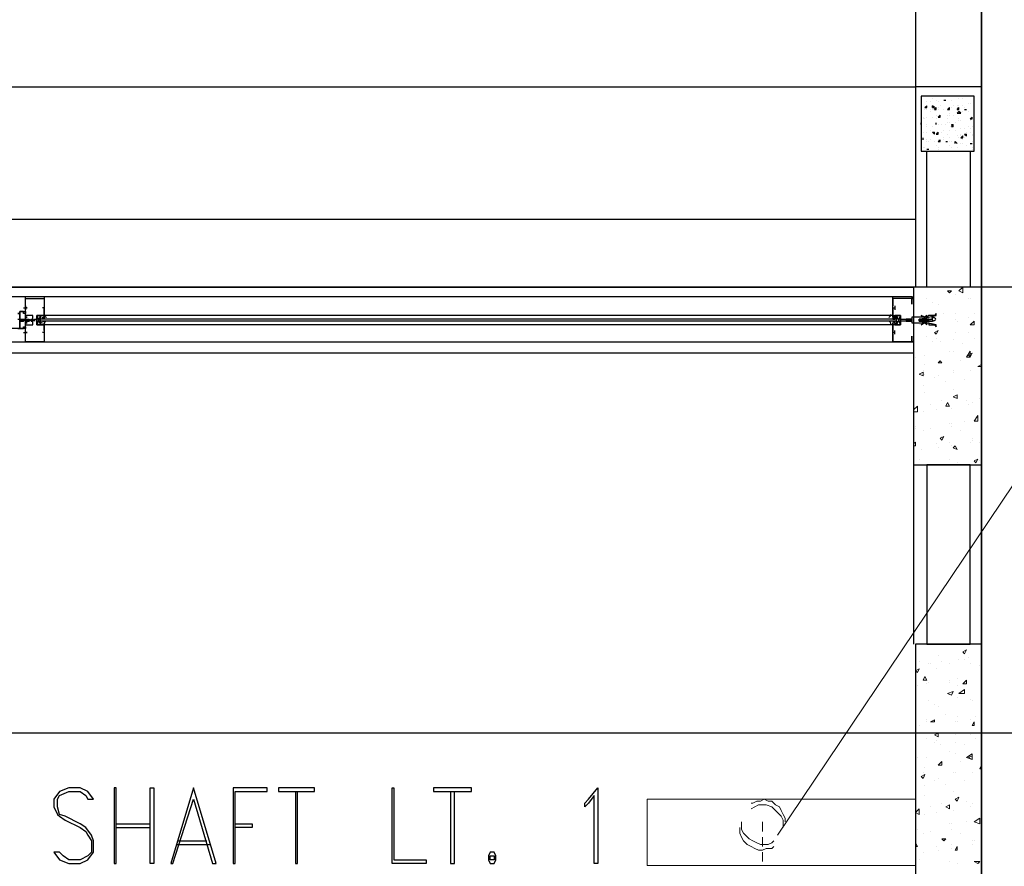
# Model space of a CAD drawing. Header units: millimetres. Extents: x 0 to 420, y 0 to 297.
# Tile 69 of 73: x 284 to 306, y 201 to 220. Entities that reach past the tile are written whole.
import ezdxf

# ---------------------------------------------------------------- set-up
doc = ezdxf.new("R2010")
doc.units = ezdxf.units.MM
doc.layers.add('LINE_000000', color=7, linetype='Continuous')

msp = doc.modelspace()

# ---------------------------------------------------------------- linework, layer by layer
at = {"layer": 'LINE_000000', "lineweight": 25}
for p, q in [((305.689, 255.651), (305.689, 64.304)), ((237.194, 218.355), (304.207, 218.355)), ((304.419, 217.89), (304.461, 217.932)), ((304.461, 218.017), (304.461, 218.017)), ((304.461, 217.89), (304.461, 217.932)), ((304.461, 217.932), (304.461, 217.932)), ((304.546, 218.017), (304.546, 218.017)), ((304.588, 218.101), (304.588, 218.101)), ((304.588, 217.89), (304.588, 217.932)), ((304.631, 217.89), (304.588, 217.932)), ((304.673, 218.059), (304.673, 218.059)), ((304.715, 218.017), (304.715, 218.017)), ((304.758, 217.932), (304.758, 217.932)), ((304.842, 218.059), (304.885, 218.059)), ((304.842, 218.059), (304.885, 218.059)), ((304.885, 218.059), (304.885, 218.059)), ((304.885, 218.059), (304.885, 218.059)), ((305.012, 218.059), (305.012, 218.059)), ((305.054, 217.932), (305.054, 217.932)), ((305.139, 217.932), (305.139, 217.932)), ((305.181, 218.101), (305.181, 218.101)), ((305.181, 217.932), (305.181, 217.932)), ((305.266, 218.101), (305.266, 218.101)), ((305.266, 217.932), (305.266, 217.932)), ((305.393, 217.974), (305.393, 217.974)), ((305.435, 217.974), (305.435, 217.974)), ((305.52, 217.974), (305.52, 217.974)), ((304.419, 217.89), (304.461, 217.89)), ((304.419, 217.847), (304.419, 217.847)), ((304.461, 217.847), (304.461, 217.847)), ((304.546, 217.847), (304.546, 217.847)), ((304.546, 217.805), (304.546, 217.805)), ((304.588, 217.89), (304.631, 217.89)), ((304.588, 217.847), (304.588, 217.847)), ((304.631, 217.847), (304.673, 217.89)), ((304.631, 217.847), (304.673, 217.847)), ((304.673, 217.847), (304.673, 217.89)), ((304.673, 217.72), (304.673, 217.72)), ((304.715, 217.89), (304.715, 217.89)), ((304.715, 217.847), (304.715, 217.847)), ((304.715, 217.678), (304.758, 217.72)), ((304.758, 217.678), (304.758, 217.72)), ((304.842, 217.847), (304.842, 217.847)), ((304.842, 217.847), (304.842, 217.847)), ((304.927, 217.847), (304.969, 217.89)), ((304.927, 217.847), (304.969, 217.847)), ((304.927, 217.72), (304.927, 217.72)), ((304.969, 217.847), (304.969, 217.89)), ((304.969, 217.89), (304.969, 217.89)), ((304.969, 217.763), (304.969, 217.763)), ((304.969, 217.72), (304.969, 217.72)), ((305.012, 217.89), (305.012, 217.89)), ((305.054, 217.72), (305.054, 217.72)), ((305.139, 217.847), (305.181, 217.89)), ((305.139, 217.847), (305.181, 217.847)), ((305.139, 217.847), (305.139, 217.847)), ((305.139, 217.763), (305.181, 217.805)), ((305.139, 217.763), (305.223, 217.763)), ((305.181, 217.847), (305.181, 217.89)), ((305.223, 217.763), (305.181, 217.805)), ((305.223, 217.763), (305.223, 217.763)), ((305.223, 217.763), (305.223, 217.763)), ((305.266, 217.805), (305.266, 217.805)), ((305.308, 217.89), (305.308, 217.89)), ((305.308, 217.847), (305.35, 217.847)), ((305.308, 217.847), (305.35, 217.847)), ((305.35, 217.847), (305.35, 217.847)), ((305.393, 217.805), (305.393, 217.805)), ((305.52, 217.805), (305.52, 217.805)), ((304.334, 217.551), (304.334, 217.551)), ((304.334, 217.509), (304.334, 217.551)), ((304.377, 217.678), (304.377, 217.678)), ((304.377, 217.636), (304.377, 217.636)), ((304.419, 217.636), (304.419, 217.636)), ((304.461, 217.678), (304.461, 217.678)), ((304.461, 217.509), (304.461, 217.509)), ((304.588, 217.678), (304.588, 217.678)), ((304.673, 217.636), (304.673, 217.636)), ((304.673, 217.509), (304.673, 217.551)), ((304.673, 217.509), (304.673, 217.551)), ((304.673, 217.509), (304.673, 217.509)), ((304.715, 217.678), (304.758, 217.678)), ((304.715, 217.678), (304.715, 217.678)), ((304.715, 217.509), (304.715, 217.509)), ((304.8, 217.509), (304.8, 217.509)), ((304.885, 217.509), (304.885, 217.509)), ((304.927, 217.636), (304.927, 217.636)), ((304.927, 217.551), (304.927, 217.551)), ((304.969, 217.551), (304.969, 217.551)), ((305.012, 217.466), (305.054, 217.509)), ((305.012, 217.509), (305.054, 217.509)), ((305.012, 217.509), (305.054, 217.466)), ((305.054, 217.466), (305.054, 217.509)), ((305.054, 217.466), (305.054, 217.509)), ((305.096, 217.551), (305.096, 217.551)), ((305.181, 217.636), (305.181, 217.636)), ((305.181, 217.593), (305.181, 217.593)), ((305.223, 217.593), (305.223, 217.593)), ((305.435, 217.636), (305.477, 217.678)), ((305.435, 217.636), (305.477, 217.636)), ((305.435, 217.593), (305.435, 217.593)), ((305.477, 217.636), (305.477, 217.678)), ((305.477, 217.636), (305.477, 217.636)), ((305.477, 217.636), (305.477, 217.636)), ((305.477, 217.636), (305.477, 217.636)), ((304.334, 217.297), (304.334, 217.297)), ((304.377, 217.339), (304.377, 217.339)), ((304.461, 217.466), (304.461, 217.466)), ((304.461, 217.339), (304.461, 217.339)), ((304.546, 217.382), (304.546, 217.382)), ((304.588, 217.466), (304.588, 217.466)), ((304.588, 217.339), (304.631, 217.339)), ((304.588, 217.339), (304.631, 217.297)), ((304.631, 217.297), (304.631, 217.339)), ((304.673, 217.297), (304.715, 217.339)), ((304.673, 217.339), (304.673, 217.339)), ((304.673, 217.339), (304.673, 217.339)), ((304.673, 217.297), (304.715, 217.297)), ((304.715, 217.297), (304.715, 217.339)), ((304.715, 217.339), (304.715, 217.339)), ((304.8, 217.339), (304.8, 217.339)), ((304.842, 217.382), (304.842, 217.382)), ((304.927, 217.297), (304.927, 217.297)), ((304.969, 217.382), (304.969, 217.382)), ((304.969, 217.382), (304.969, 217.382)), ((305.012, 217.466), (305.054, 217.466)), ((305.096, 217.382), (305.096, 217.382)), ((305.139, 217.255), (305.139, 217.255)), ((305.223, 217.424), (305.223, 217.424)), ((305.223, 217.297), (305.223, 217.297)), ((305.223, 217.212), (305.266, 217.255)), ((305.223, 217.255), (305.223, 217.255)), ((305.266, 217.212), (305.266, 217.255)), ((305.308, 217.424), (305.308, 217.424)), ((305.308, 217.297), (305.35, 217.297)), ((305.308, 217.297), (305.35, 217.255)), ((305.35, 217.339), (305.35, 217.339)), ((305.35, 217.255), (305.35, 217.297)), ((305.393, 217.466), (305.393, 217.466)), ((305.393, 217.466), (305.393, 217.466)), ((305.393, 217.466), (305.393, 217.466)), ((305.435, 217.424), (305.435, 217.424)), ((305.435, 217.339), (305.435, 217.339)), ((305.477, 217.466), (305.477, 217.466)), ((305.477, 217.297), (305.477, 217.297)), ((305.477, 217.297), (305.477, 217.297)), ((305.477, 217.255), (305.477, 217.255)), ((304.377, 217.17), (304.377, 217.212)), ((304.377, 217.17), (304.377, 217.212)), ((304.377, 217.17), (304.377, 217.17)), ((304.461, 217.17), (304.461, 217.17)), ((304.461, 217.128), (304.461, 217.128)), ((304.504, 217.128), (304.504, 217.128)), ((304.546, 217.17), (304.546, 217.17)), ((304.631, 217.128), (304.631, 217.128)), ((304.673, 217.043), (304.673, 217.043)), ((304.715, 217.128), (304.758, 217.17)), ((304.715, 217.17), (304.715, 217.17)), ((304.715, 217.128), (304.758, 217.128)), ((304.715, 217.128), (304.715, 217.128)), ((304.758, 217.128), (304.758, 217.17)), ((304.842, 217.212), (304.842, 217.212)), ((304.842, 217.17), (304.842, 217.17)), ((304.885, 217.128), (304.927, 217.128)), ((304.885, 217.128), (304.927, 217.128)), ((304.927, 217.128), (304.927, 217.128)), ((304.969, 217.212), (304.969, 217.212)), ((304.969, 217.128), (304.969, 217.128)), ((304.969, 217.043), (304.969, 217.043)), ((305.012, 217.128), (305.012, 217.128)), ((305.096, 217.085), (305.096, 217.128)), ((305.139, 217.085), (305.096, 217.128)), ((305.096, 217.085), (305.096, 217.085)), ((305.181, 217.212), (305.181, 217.212)), ((305.223, 217.212), (305.266, 217.212)), ((305.223, 217.085), (305.223, 217.085)), ((305.266, 217.17), (305.266, 217.17)), ((305.266, 217.085), (305.266, 217.085)), ((305.308, 217.212), (305.308, 217.212)), ((305.35, 217.043), (305.35, 217.043)), ((305.435, 217.085), (305.477, 217.085)), ((305.435, 217.085), (305.477, 217.085)), ((305.477, 217.128), (305.477, 217.128)), ((305.477, 217.085), (305.477, 217.085)), ((304.377, 217.001), (304.377, 217.001)), ((304.419, 217.001), (304.419, 217.001)), ((304.461, 216.958), (304.504, 216.958)), ((304.461, 216.958), (304.504, 216.958)), ((304.504, 216.958), (304.504, 216.958)), ((304.504, 216.916), (304.504, 216.916)), ((304.715, 217.001), (304.715, 217.001)), ((304.715, 216.958), (304.715, 216.958)), ((305.012, 217.001), (305.012, 217.001)), ((305.139, 217.001), (305.139, 217.001)), ((305.181, 216.916), (305.181, 216.916)), ((305.223, 216.916), (305.223, 216.916)), ((305.223, 216.916), (305.223, 216.916)), ((305.477, 217.001), (305.477, 217.001)), ((305.477, 216.958), (305.477, 216.958)), ((237.194, 215.392), (304.207, 215.392)), ((328.126, 213.868), (209.211, 213.868)), ((275.675, 213.656), (303.699, 213.656)), ((304.165, 213.614), (304.165, 213.614)), ((304.165, 213.614), (304.165, 213.614)), ((284.141, 213.318), (284.141, 213.318)), ((284.226, 213.402), (284.311, 213.402)), ((284.268, 213.445), (284.268, 213.36)), ((284.268, 213.402), (284.268, 213.402)), ((284.649, 213.402), (284.649, 213.402)), ((284.649, 213.402), (284.649, 213.402)), ((284.692, 213.402), (284.649, 213.402)), ((284.692, 213.445), (284.692, 213.36)), ((284.692, 213.402), (284.692, 213.402)), ((284.692, 213.402), (284.692, 213.402)), ((303.699, 213.402), (303.742, 213.402)), ((303.742, 213.445), (303.742, 213.36)), ((303.742, 213.402), (303.742, 213.402)), ((303.742, 213.402), (303.742, 213.402)), ((303.742, 213.402), (303.742, 213.402)), ((284.099, 213.148), (284.311, 213.148)), ((284.141, 213.148), (284.141, 213.148)), ((284.141, 213.148), (284.141, 213.106)), ((284.141, 213.148), (284.141, 213.148)), ((284.141, 213.148), (284.141, 213.148)), ((284.141, 213.106), (284.141, 213.106)), ((284.141, 213.106), (284.141, 213.106)), ((284.141, 213.106), (284.184, 213.106)), ((284.141, 213.106), (284.141, 213.106)), ((284.141, 213.106), (284.141, 213.106)), ((284.184, 213.148), (284.226, 213.148)), ((284.184, 213.148), (284.184, 213.148)), ((284.184, 213.148), (284.184, 213.148)), ((284.184, 213.148), (284.184, 213.148)), ((284.184, 213.148), (284.184, 213.148)), ((284.184, 213.106), (284.184, 213.106)), ((284.184, 213.106), (284.226, 213.106)), ((284.184, 213.106), (284.184, 213.106)), ((284.184, 213.106), (284.184, 213.106)), ((284.184, 213.106), (284.184, 213.106)), ((284.226, 213.148), (284.226, 213.148)), ((284.226, 213.148), (284.226, 213.148)), ((284.226, 213.148), (284.226, 213.148)), ((284.226, 213.148), (284.226, 213.148)), ((284.226, 213.106), (284.226, 213.106)), ((284.226, 213.106), (284.226, 213.106)), ((284.226, 213.106), (284.226, 213.106)), ((284.226, 213.106), (284.226, 213.106)), ((284.226, 213.106), (284.226, 213.106)), ((284.268, 213.148), (284.268, 213.148)), ((284.268, 213.148), (284.268, 213.148)), ((284.268, 213.148), (284.268, 213.148)), ((284.268, 213.148), (284.268, 213.148)), ((284.268, 213.106), (284.268, 213.106)), ((284.268, 213.106), (284.311, 213.106)), ((284.268, 213.106), (284.268, 213.106)), ((284.268, 213.106), (284.268, 213.106)), ((284.268, 213.106), (284.268, 213.106)), ((284.268, 213.106), (284.268, 213.106)), ((284.311, 213.148), (284.353, 213.148)), ((284.311, 213.148), (284.311, 213.148)), ((284.311, 213.148), (284.311, 213.148)), ((284.311, 213.148), (284.311, 213.148)), ((284.311, 213.106), (284.311, 213.106)), ((284.311, 213.106), (284.353, 213.106)), ((284.311, 213.106), (284.311, 213.106)), ((284.311, 213.106), (284.311, 213.106)), ((284.311, 213.106), (284.311, 213.106)), ((284.353, 213.148), (284.353, 213.148)), ((284.353, 213.148), (284.353, 213.148)), ((284.353, 213.148), (284.353, 213.148)), ((284.353, 213.148), (284.353, 213.148)), ((284.353, 213.148), (284.353, 213.148)), ((284.353, 213.106), (284.353, 213.106)), ((284.353, 213.106), (284.353, 213.106)), ((284.353, 213.106), (284.353, 213.106)), ((284.353, 213.106), (284.353, 213.106)), ((284.353, 213.106), (284.353, 213.106)), ((284.395, 213.148), (284.395, 213.148)), ((284.395, 213.148), (284.438, 213.148)), ((284.395, 213.148), (284.395, 213.148)), ((284.395, 213.148), (284.395, 213.148)), ((284.395, 213.148), (284.395, 213.148)), ((284.395, 213.148), (284.395, 213.148)), ((284.395, 213.106), (284.395, 213.106)), ((284.395, 213.106), (284.395, 213.106)), ((284.395, 213.106), (284.438, 213.106)), ((284.395, 213.106), (284.395, 213.106)), ((284.395, 213.106), (284.395, 213.106)), ((284.395, 213.106), (284.395, 213.106)), ((284.395, 213.106), (284.395, 213.106)), ((284.438, 213.148), (284.438, 213.148)), ((284.438, 213.148), (284.438, 213.148)), ((284.438, 213.106), (284.438, 213.106)), ((284.438, 213.106), (284.438, 213.106)), ((284.48, 213.148), (284.48, 213.148)), ((284.48, 213.148), (284.48, 213.148)), ((284.48, 213.148), (284.522, 213.148)), ((284.48, 213.148), (284.48, 213.148)), ((284.48, 213.148), (284.48, 213.148)), ((284.48, 213.106), (284.48, 213.106)), ((284.48, 213.106), (284.48, 213.106)), ((284.48, 213.106), (284.48, 213.106)), ((284.48, 213.106), (284.48, 213.106)), ((284.48, 213.106), (284.48, 213.106)), ((284.607, 213.233), (284.522, 213.021)), ((284.522, 213.148), (284.522, 213.148)), ((284.522, 213.148), (284.522, 213.148)), ((284.522, 213.148), (284.522, 213.148)), ((284.522, 213.148), (284.522, 213.148)), ((284.522, 213.106), (284.522, 213.106)), ((284.607, 213.191), (284.607, 213.148)), ((303.784, 213.148), (284.607, 213.148)), ((303.784, 213.148), (284.607, 213.148)), ((303.784, 213.148), (284.607, 213.148)), ((303.784, 213.106), (284.607, 213.106)), ((303.784, 213.106), (284.607, 213.106)), ((284.607, 213.106), (284.607, 213.064)), ((284.649, 213.191), (284.649, 213.148)), ((284.649, 213.148), (284.649, 213.148)), ((284.649, 213.148), (284.649, 213.148)), ((284.649, 213.106), (284.649, 213.106)), ((303.699, 213.233), (284.692, 213.233)), ((284.692, 213.191), (284.692, 213.148)), ((284.692, 213.148), (284.692, 213.148)), ((284.692, 213.106), (284.692, 213.106)), ((303.699, 213.191), (303.699, 213.148)), ((303.699, 213.148), (303.699, 213.148)), ((303.699, 213.106), (303.699, 213.106)), ((303.742, 213.191), (303.742, 213.148)), ((303.742, 213.148), (303.742, 213.148)), ((303.742, 213.148), (303.742, 213.148)), ((303.742, 213.106), (303.742, 213.106)), ((303.784, 213.233), (303.869, 213.021)), ((303.784, 213.191), (303.784, 213.148)), ((303.784, 213.106), (303.784, 213.064)), ((303.996, 213.148), (303.996, 213.148)), ((303.996, 213.106), (304.038, 213.106)), ((303.996, 213.106), (303.996, 213.106)), ((303.996, 213.106), (303.996, 213.106)), ((304.08, 213.148), (304.038, 213.106)), ((304.08, 213.148), (304.038, 213.148)), ((304.038, 213.148), (304.038, 213.148)), ((304.038, 213.106), (304.08, 213.106)), ((304.038, 213.106), (304.038, 213.106)), ((304.08, 213.148), (304.08, 213.148)), ((304.123, 213.148), (304.08, 213.106)), ((304.123, 213.148), (304.08, 213.148)), ((304.08, 213.148), (304.08, 213.148)), ((304.08, 213.148), (304.08, 213.148)), ((304.08, 213.148), (304.08, 213.148)), ((304.08, 213.106), (304.08, 213.106)), ((304.08, 213.106), (304.123, 213.106)), ((304.08, 213.106), (304.08, 213.106)), ((304.08, 213.106), (304.08, 213.106)), ((304.123, 213.148), (304.123, 213.148)), ((304.123, 213.106), (304.123, 213.106)), ((304.123, 213.106), (304.123, 213.106)), ((304.123, 213.106), (304.123, 213.106)), ((304.292, 213.148), (304.292, 213.148)), ((304.292, 213.148), (304.292, 213.148)), ((304.292, 213.148), (304.292, 213.148)), ((304.334, 213.148), (304.292, 213.148)), ((304.292, 213.148), (304.292, 213.148)), ((304.292, 213.106), (304.334, 213.106)), ((304.292, 213.106), (304.292, 213.106)), ((304.292, 213.106), (304.292, 213.106)), ((304.334, 213.148), (304.334, 213.148)), ((304.334, 213.148), (304.334, 213.148)), ((304.377, 213.148), (304.334, 213.148)), ((304.334, 213.148), (304.334, 213.148)), ((304.334, 213.106), (304.334, 213.106)), ((304.334, 213.106), (304.377, 213.106)), ((304.334, 213.106), (304.334, 213.106)), ((304.377, 213.148), (304.377, 213.106)), ((304.377, 213.148), (304.377, 213.148)), ((304.419, 213.148), (304.377, 213.148)), ((304.377, 213.148), (304.377, 213.148)), ((304.377, 213.106), (304.377, 213.106)), ((304.377, 213.106), (304.419, 213.106)), ((304.419, 213.148), (304.419, 213.148)), ((304.461, 213.148), (304.419, 213.148)), ((304.419, 213.148), (304.419, 213.148)), ((304.419, 213.148), (304.419, 213.148)), ((304.419, 213.106), (304.461, 213.106)), ((304.419, 213.106), (304.419, 213.106)), ((304.504, 213.148), (304.461, 213.106)), ((304.461, 213.148), (304.461, 213.148)), ((304.504, 213.148), (304.461, 213.148)), ((304.461, 213.148), (304.461, 213.106)), ((304.461, 213.148), (304.461, 213.148)), ((304.461, 213.106), (304.461, 213.106)), ((304.461, 213.106), (304.504, 213.106)), ((304.461, 213.106), (304.461, 213.106)), ((304.504, 213.148), (304.504, 213.148)), ((304.504, 213.148), (304.588, 213.148)), ((304.504, 213.106), (304.504, 213.106)), ((304.504, 213.106), (304.588, 213.106)), ((284.226, 212.852), (284.311, 212.852)), ((284.268, 212.81), (284.268, 212.894)), ((284.268, 212.852), (284.268, 212.852)), ((284.268, 212.852), (284.268, 212.852)), ((284.649, 212.852), (284.649, 212.852)), ((284.649, 212.852), (284.649, 212.852)), ((284.692, 212.852), (284.649, 212.852)), ((303.699, 213.021), (284.692, 213.021)), ((284.692, 212.852), (284.692, 212.852)), ((284.692, 212.852), (284.692, 212.852)), ((284.692, 212.852), (284.692, 212.852)), ((303.699, 212.852), (303.742, 212.852)), ((303.742, 212.81), (303.742, 212.894)), ((303.742, 212.852), (303.742, 212.852)), ((303.742, 212.852), (303.742, 212.852)), ((303.742, 212.852), (303.742, 212.852)), ((275.675, 212.64), (303.699, 212.64)), ((284.692, 212.64), (284.395, 212.64)), ((304.123, 212.64), (304.123, 212.64)), ((304.123, 212.64), (304.123, 212.64)), ((304.165, 212.64), (304.165, 212.64)), ((304.165, 212.64), (304.165, 212.64)), ((304.165, 209.889), (304.165, 205.867)), ((305.689, 171.873), (305.689, 209.889)), ((311.827, 203.877), (209.211, 203.877)), ((286.3, 201.845), (287.062, 201.845)), ((286.3, 201.761), (287.062, 201.761)), ((287.655, 201.38), (288.417, 201.38)), ((287.697, 201.464), (288.332, 201.464))]:
    msp.add_line(p, q, dxfattribs=at)
at = {"layer": 'LINE_000000', "lineweight": 9}
msp.add_line((301.117, 201.591), (315.087, 222.377), dxfattribs=at)
at = {"layer": 'LINE_000000', "lineweight": 0}
for p, q in [((304.927, 213.783), (305.012, 213.783)), ((304.927, 213.783), (304.969, 213.741)), ((304.969, 213.741), (305.012, 213.783)), ((305.181, 213.783), (305.266, 213.868)), ((304.461, 213.614), (304.461, 213.614)), ((304.588, 213.529), (304.588, 213.529)), ((305.096, 213.699), (305.096, 213.699)), ((305.393, 213.614), (305.393, 213.614)), ((305.435, 213.614), (305.435, 213.614)), ((304.165, 213.318), (304.165, 213.318)), ((304.715, 213.487), (304.715, 213.487)), ((284.48, 213.148), (284.48, 213.148)), ((304.165, 213.148), (304.165, 213.148)), ((304.461, 213.191), (304.461, 213.191)), ((304.461, 213.148), (304.461, 213.148)), ((304.546, 213.106), (304.588, 213.191)), ((304.546, 213.106), (304.588, 213.106)), ((304.588, 213.106), (304.588, 213.191)), ((304.842, 213.275), (304.842, 213.275)), ((305.096, 213.275), (305.096, 213.275)), ((305.096, 213.148), (305.096, 213.148)), ((305.139, 213.106), (305.139, 213.106)), ((305.393, 213.191), (305.393, 213.191)), ((305.435, 213.021), (305.52, 213.106)), ((305.52, 213.275), (305.52, 213.275)), ((305.52, 213.021), (305.52, 213.106)), ((304.292, 213.021), (304.292, 213.021)), ((304.631, 212.852), (304.715, 212.894)), ((304.631, 212.852), (304.673, 212.81)), ((304.673, 212.81), (304.715, 212.894)), ((305.096, 212.852), (305.096, 212.852)), ((305.393, 212.852), (305.393, 212.852)), ((305.435, 213.021), (305.52, 213.021)), ((304.461, 212.767), (304.461, 212.767)), ((304.588, 212.64), (304.588, 212.64)), ((304.673, 212.725), (304.673, 212.725)), ((304.758, 212.64), (304.758, 212.64)), ((305.054, 212.683), (305.054, 212.683)), ((305.52, 212.725), (305.52, 212.725)), ((304.969, 212.429), (304.969, 212.429)), ((305.054, 212.429), (305.054, 212.429)), ((305.266, 212.598), (305.266, 212.598)), ((305.35, 212.302), (305.435, 212.429)), ((305.435, 212.302), (305.435, 212.429)), ((304.207, 212.302), (304.207, 212.302)), ((304.419, 212.344), (304.419, 212.344)), ((304.715, 212.175), (304.758, 212.217)), ((304.8, 212.175), (304.758, 212.217)), ((305.223, 212.217), (305.223, 212.217)), ((305.35, 212.302), (305.435, 212.302)), ((305.393, 212.344), (305.477, 212.386)), ((305.393, 212.344), (305.435, 212.302)), ((305.435, 212.302), (305.477, 212.386)), ((304.292, 211.921), (304.377, 211.963)), ((304.377, 212.005), (304.377, 212.005)), ((304.377, 211.878), (304.377, 211.963)), ((304.419, 212.132), (304.419, 212.132)), ((304.715, 212.175), (304.8, 212.175)), ((304.715, 212.175), (304.715, 212.175)), ((305.054, 212.005), (305.054, 212.005)), ((305.054, 211.963), (305.054, 211.963)), ((305.435, 212.005), (305.435, 212.005)), ((305.604, 212.09), (305.689, 212.132)), ((305.604, 212.09), (305.689, 212.09)), ((304.292, 211.921), (304.377, 211.878)), ((304.419, 211.921), (304.419, 211.921)), ((304.631, 211.836), (304.631, 211.836)), ((304.715, 211.878), (304.715, 211.878)), ((304.885, 211.751), (304.885, 211.751)), ((305.308, 211.794), (305.308, 211.794)), ((304.377, 211.667), (304.377, 211.667)), ((305.054, 211.582), (305.054, 211.582)), ((304.419, 211.497), (304.419, 211.497)), ((304.8, 211.328), (304.8, 211.328)), ((305.054, 211.413), (305.139, 211.455)), ((305.054, 211.413), (305.139, 211.37)), ((305.139, 211.37), (305.139, 211.455)), ((305.35, 211.328), (305.35, 211.328)), ((305.647, 211.37), (305.647, 211.37)), ((304.165, 211.116), (304.25, 211.201)), ((304.25, 211.074), (304.25, 211.201)), ((304.546, 211.243), (304.546, 211.243)), ((304.673, 211.116), (304.673, 211.116)), ((304.885, 211.201), (304.927, 211.286)), ((304.885, 211.201), (304.969, 211.201)), ((304.969, 211.201), (304.927, 211.286)), ((305.012, 211.159), (305.012, 211.159)), ((305.393, 211.243), (305.393, 211.243)), ((305.477, 211.286), (305.477, 211.286)), ((304.165, 211.074), (304.25, 211.074)), ((304.377, 211.074), (304.377, 211.074)), ((305.308, 210.862), (305.308, 210.862)), ((305.52, 210.862), (305.604, 210.989)), ((305.52, 210.862), (305.604, 210.862)), ((305.604, 210.862), (305.604, 210.989)), ((304.207, 210.735), (304.207, 210.735)), ((304.207, 210.693), (304.207, 210.693)), ((304.377, 210.651), (304.377, 210.651)), ((304.546, 210.693), (304.546, 210.693)), ((304.969, 210.82), (304.969, 210.82)), ((305.012, 210.82), (305.012, 210.82)), ((305.012, 210.735), (305.012, 210.735)), ((305.223, 210.651), (305.223, 210.651)), ((305.689, 210.82), (305.689, 210.82)), ((304.758, 210.481), (304.842, 210.524)), ((304.758, 210.481), (304.8, 210.439)), ((304.8, 210.439), (304.842, 210.524)), ((304.8, 210.524), (304.8, 210.524)), ((305.477, 210.481), (305.477, 210.481)), ((305.477, 210.439), (305.477, 210.439)), ((304.165, 210.354), (304.207, 210.397)), ((304.165, 210.312), (304.207, 210.312)), ((304.207, 210.312), (304.207, 210.397)), ((304.334, 210.227), (304.334, 210.227)), ((304.673, 210.354), (304.673, 210.354)), ((304.715, 210.27), (304.715, 210.27)), ((304.969, 210.397), (304.969, 210.397)), ((305.012, 210.312), (305.012, 210.312)), ((305.054, 210.27), (305.096, 210.312)), ((305.054, 210.27), (305.139, 210.227)), ((305.139, 210.227), (305.096, 210.312)), ((305.435, 210.397), (305.435, 210.397)), ((305.647, 210.397), (305.647, 210.397)), ((304.292, 210.016), (304.292, 210.016)), ((304.969, 210.016), (304.969, 210.016)), ((305.52, 209.973), (305.604, 210.016)), ((305.52, 209.973), (305.562, 209.931)), ((305.562, 209.931), (305.604, 210.016)), ((305.647, 209.973), (305.647, 209.973)), ((305.647, 209.973), (305.647, 209.973)), ((304.673, 209.889), (304.673, 209.889)), ((304.969, 209.889), (304.969, 209.889)), ((305.139, 209.931), (305.139, 209.931)), ((304.546, 205.867), (304.546, 205.867)), ((304.715, 205.613), (304.715, 205.613)), ((305.266, 205.698), (305.35, 205.74)), ((305.266, 205.698), (305.308, 205.655)), ((305.308, 205.655), (305.35, 205.74)), ((305.393, 205.571), (305.393, 205.571)), ((304.292, 205.486), (304.292, 205.486)), ((304.504, 205.444), (304.504, 205.444)), ((304.546, 205.444), (304.546, 205.444)), ((304.8, 205.486), (304.8, 205.486)), ((304.969, 205.444), (304.969, 205.444)), ((305.181, 205.528), (305.181, 205.528)), ((305.308, 205.528), (305.308, 205.528)), ((305.435, 205.444), (305.435, 205.444)), ((305.647, 205.401), (305.647, 205.401)), ((304.207, 205.274), (304.292, 205.317)), ((304.207, 205.274), (304.25, 205.232)), ((304.25, 205.232), (304.292, 205.317)), ((304.377, 205.063), (304.419, 205.147)), ((304.461, 205.063), (304.419, 205.147)), ((304.673, 205.317), (304.673, 205.317)), ((304.25, 204.936), (304.25, 204.936)), ((304.377, 205.063), (304.461, 205.063)), ((304.461, 204.978), (304.461, 204.978)), ((304.461, 204.978), (304.461, 204.978)), ((304.504, 205.02), (304.504, 205.02)), ((304.969, 205.063), (304.969, 205.063)), ((304.969, 205.02), (304.969, 205.02)), ((305.139, 205.105), (305.139, 205.105)), ((305.139, 204.936), (305.139, 204.936)), ((305.266, 204.978), (305.35, 205.063)), ((305.266, 204.978), (305.35, 204.978)), ((305.35, 204.978), (305.35, 205.063)), ((304.927, 204.766), (305.054, 204.809)), ((304.927, 204.766), (305.012, 204.724)), ((305.012, 204.724), (305.054, 204.809)), ((305.139, 204.682), (305.139, 204.682)), ((305.181, 204.766), (305.308, 204.851)), ((304.504, 204.597), (304.504, 204.597)), ((304.631, 204.512), (304.631, 204.512)), ((304.715, 204.47), (304.715, 204.47)), ((305.435, 204.639), (305.435, 204.639)), ((305.477, 204.597), (305.477, 204.597)), ((304.207, 204.301), (304.207, 204.301)), ((304.885, 204.301), (304.885, 204.301)), ((305.139, 204.258), (305.139, 204.258)), ((305.562, 204.258), (305.562, 204.258)), ((304.292, 204.047), (304.292, 204.047)), ((304.461, 204.174), (304.461, 204.174)), ((304.461, 204.131), (304.461, 204.131)), ((304.546, 204.131), (304.631, 204.174)), ((304.546, 204.131), (304.631, 204.131)), ((304.631, 204.131), (304.631, 204.174)), ((305.096, 204.131), (305.096, 204.131)), ((305.139, 204.131), (305.139, 204.131)), ((305.435, 204.174), (305.435, 204.174)), ((305.477, 204.047), (305.52, 204.131)), ((305.477, 204.047), (305.52, 204.047)), ((305.52, 204.047), (305.52, 204.131)), ((304.631, 203.835), (304.715, 203.877)), ((304.631, 203.835), (304.715, 203.793)), ((304.715, 203.793), (304.715, 203.877)), ((305.096, 203.835), (305.096, 203.835)), ((305.435, 203.835), (305.435, 203.835)), ((304.461, 203.75), (304.461, 203.75)), ((304.631, 203.666), (304.631, 203.666)), ((304.673, 203.708), (304.673, 203.708)), ((304.758, 203.623), (304.758, 203.623)), ((305.096, 203.666), (305.096, 203.666)), ((305.308, 203.623), (305.308, 203.623)), ((305.562, 203.75), (305.562, 203.75)), ((304.969, 203.454), (304.969, 203.454)), ((305.096, 203.412), (305.096, 203.412)), ((305.35, 203.327), (305.477, 203.412)), ((305.393, 203.327), (305.477, 203.369)), ((305.477, 203.285), (305.477, 203.412)), ((305.477, 203.285), (305.477, 203.369)), ((304.25, 203.327), (304.25, 203.327)), ((304.461, 203.327), (304.461, 203.327)), ((304.715, 203.158), (304.8, 203.242)), ((304.715, 203.158), (304.8, 203.158)), ((304.758, 203.158), (304.758, 203.158)), ((304.8, 203.158), (304.8, 203.242)), ((305.223, 203.242), (305.223, 203.242)), ((305.35, 203.327), (305.477, 203.285)), ((305.393, 203.327), (305.477, 203.285)), ((305.647, 203.073), (305.689, 203.158)), ((304.334, 202.904), (304.419, 202.946)), ((304.377, 202.988), (304.377, 202.988)), ((304.377, 202.861), (304.419, 202.946)), ((304.419, 203.115), (304.419, 203.115)), ((305.054, 202.988), (305.054, 202.988)), ((305.096, 202.988), (305.096, 202.988)), ((305.477, 202.988), (305.477, 202.988)), ((305.647, 203.073), (305.689, 203.073)), ((304.334, 202.904), (304.377, 202.861)), ((304.419, 202.904), (304.419, 202.904)), ((304.631, 202.819), (304.631, 202.819)), ((304.715, 202.861), (304.715, 202.861)), ((304.885, 202.734), (304.885, 202.734)), ((305.308, 202.819), (305.308, 202.819)), ((304.419, 202.692), (304.419, 202.692)), ((304.419, 202.48), (304.419, 202.48)), ((305.054, 202.565), (305.054, 202.565)), ((304.8, 202.311), (304.8, 202.311)), ((304.885, 202.226), (304.969, 202.269)), ((304.969, 202.184), (304.969, 202.269)), ((305.096, 202.396), (305.181, 202.438)), ((305.096, 202.396), (305.139, 202.353)), ((305.139, 202.353), (305.181, 202.438)), ((305.35, 202.353), (305.35, 202.353)), ((305.477, 202.311), (305.477, 202.311)), ((305.689, 202.396), (305.689, 202.396)), ((304.207, 202.099), (304.292, 202.184)), ((304.207, 202.099), (304.292, 202.057)), ((304.292, 202.057), (304.292, 202.184)), ((304.419, 202.057), (304.419, 202.057)), ((304.546, 202.226), (304.546, 202.226)), ((304.673, 202.099), (304.673, 202.099)), ((304.885, 202.226), (304.969, 202.184)), ((305.054, 202.142), (305.054, 202.142)), ((305.435, 202.226), (305.435, 202.226)), ((304.969, 201.845), (304.969, 201.845)), ((305.012, 201.845), (305.012, 201.845)), ((305.35, 201.888), (305.35, 201.888)), ((305.52, 201.888), (305.647, 201.972)), ((305.52, 201.888), (305.647, 201.845)), ((305.647, 201.845), (305.647, 201.972)), ((305.689, 201.845), (305.689, 201.845)), ((304.207, 201.718), (304.207, 201.718)), ((304.25, 201.718), (304.25, 201.718)), ((304.377, 201.634), (304.377, 201.634)), ((304.546, 201.676), (304.546, 201.676)), ((305.012, 201.718), (305.012, 201.718)), ((305.223, 201.634), (305.223, 201.634)), ((304.207, 201.38), (304.207, 201.422)), ((304.25, 201.337), (304.207, 201.422)), ((304.8, 201.507), (304.885, 201.507)), ((304.8, 201.507), (304.842, 201.464)), ((304.842, 201.464), (304.885, 201.507)), ((304.842, 201.507), (304.842, 201.507)), ((305.012, 201.38), (305.012, 201.38)), ((305.477, 201.464), (305.477, 201.464)), ((305.477, 201.38), (305.477, 201.38)), ((305.52, 201.464), (305.52, 201.464)), ((305.689, 201.422), (305.689, 201.422)), ((304.207, 201.337), (304.25, 201.337)), ((304.377, 201.21), (304.377, 201.21)), ((304.673, 201.337), (304.673, 201.337)), ((304.715, 201.253), (304.715, 201.253)), ((305.012, 201.295), (305.012, 201.295)), ((305.096, 201.253), (305.139, 201.337)), ((305.096, 201.253), (305.139, 201.253)), ((305.139, 201.253), (305.139, 201.337)), ((304.292, 201.041), (304.292, 201.041)), ((304.969, 200.999), (304.969, 200.999)), ((305.139, 200.956), (305.139, 200.956)), ((305.52, 200.999), (305.647, 200.999)), ((305.52, 200.999), (305.604, 200.956)), ((305.604, 200.956), (305.647, 200.999)), ((305.647, 200.999), (305.647, 200.999)), ((305.647, 200.956), (305.647, 200.956))]:
    msp.add_line(p, q, dxfattribs=at)
at = {"layer": 'LINE_000000', "lineweight": 13}
for p, q in [((299.593, 202.396), (300.863, 202.396)), ((301.498, 202.396), (302.768, 202.396)), ((303.403, 202.396), (304.207, 202.396)), ((300.778, 201.676), (300.778, 201.888)), ((300.778, 201.337), (300.778, 201.549)), ((300.778, 200.999), (300.778, 201.21)), ((300.863, 200.914), (299.593, 200.914)), ((302.768, 200.914), (301.498, 200.914))]:
    msp.add_line(p, q, dxfattribs=at)
at = {"layer": 'LINE_000000', "lineweight": 25}
for points in [[(305.689, 218.355), (305.689, 243.882), (235.712, 243.882), (235.712, 218.355)], [(237.194, 218.355), (237.194, 242.358), (304.207, 242.358), (304.207, 218.355)], [(305.689, 213.868), (305.689, 218.355), (304.207, 218.355), (304.207, 213.868)], [(284.268, 213.445), (284.268, 213.614), (284.692, 213.614), (284.692, 213.445)], [(303.699, 212.64), (304.123, 212.64), (303.699, 212.64), (303.699, 213.021), (303.699, 213.064), (303.742, 213.064), (303.742, 213.021), (303.869, 213.021), (303.869, 213.148), (303.869, 213.233), (303.742, 213.233), (303.742, 213.191), (303.699, 213.191), (303.699, 213.233), (303.699, 213.656), (304.123, 213.656), (304.123, 213.529), (304.123, 213.487), (304.123, 213.529), (304.123, 213.614), (303.699, 213.614), (303.699, 213.445)], [(284.099, 212.937), (284.141, 212.937), (284.141, 213.275), (284.099, 213.275), (284.141, 213.275), (284.141, 213.318), (284.268, 213.318), (284.268, 213.275), (284.226, 213.275), (284.226, 213.318), (284.141, 213.318), (284.141, 212.937), (284.226, 212.937), (284.226, 212.979), (284.268, 212.979), (284.268, 212.937), (283.93, 212.937)], [(284.268, 212.894), (284.268, 213.021), (284.438, 213.021), (284.438, 213.233), (284.268, 213.233), (284.268, 213.402)], [(284.692, 212.894), (284.692, 213.021), (284.522, 213.021), (284.522, 213.233), (284.692, 213.233), (284.692, 213.402)], [(303.699, 213.402), (303.699, 213.233), (303.869, 213.233), (303.869, 213.021), (303.699, 213.021), (303.699, 212.852)], [(284.184, 213.106), (284.184, 213.148), (284.141, 213.106)], [(284.184, 213.148), (284.184, 213.106), (284.226, 213.148)], [(284.226, 213.148), (284.226, 213.106), (284.268, 213.148), (284.311, 213.148)], [(284.311, 213.106), (284.311, 213.148), (284.268, 213.106)], [(284.311, 213.148), (284.311, 213.106), (284.353, 213.148)], [(284.353, 213.148), (284.353, 213.106), (284.395, 213.148)], [(284.48, 213.106), (284.48, 213.148), (284.438, 213.106), (284.438, 213.148), (284.438, 213.106), (284.438, 213.148), (284.395, 213.106), (284.395, 213.148), (284.395, 213.106)], [(284.522, 213.233), (284.522, 213.021), (284.607, 213.021), (284.607, 213.233), (284.522, 213.233), (284.607, 213.021)], [(284.655, 213.232), (284.647, 213.23), (284.64, 213.228), (284.633, 213.226), (284.626, 213.223), (284.619, 213.22), (284.612, 213.216), (284.606, 213.211), (284.6, 213.206)], [(284.6, 213.09), (284.606, 213.085), (284.612, 213.081), (284.619, 213.077), (284.626, 213.074), (284.633, 213.071), (284.64, 213.068), (284.647, 213.066), (284.655, 213.065)], [(284.649, 213.191), (284.692, 213.148), (284.649, 213.148)], [(284.692, 213.256), (284.692, 213.245), (284.695, 213.234), (284.699, 213.224), (284.705, 213.215), (284.712, 213.207), (284.721, 213.201), (284.73, 213.196), (284.741, 213.192)], [(284.741, 213.104), (284.73, 213.101), (284.721, 213.096), (284.712, 213.089), (284.705, 213.081), (284.699, 213.072), (284.695, 213.063), (284.692, 213.052), (284.692, 213.041)], [(303.608, 213.192), (303.618, 213.196), (303.628, 213.201), (303.636, 213.207), (303.644, 213.215), (303.649, 213.224), (303.654, 213.234), (303.656, 213.245), (303.657, 213.256)], [(303.657, 213.041), (303.656, 213.052), (303.654, 213.063), (303.649, 213.072), (303.644, 213.081), (303.636, 213.089), (303.628, 213.096), (303.618, 213.101), (303.608, 213.104)], [(303.748, 213.206), (303.742, 213.211), (303.736, 213.216), (303.73, 213.22), (303.723, 213.223), (303.716, 213.226), (303.709, 213.228), (303.702, 213.23), (303.694, 213.232)], [(303.694, 213.065), (303.702, 213.066), (303.709, 213.068), (303.716, 213.071), (303.723, 213.074), (303.73, 213.077), (303.736, 213.081), (303.742, 213.085), (303.748, 213.09)], [(303.742, 213.191), (303.699, 213.148), (303.742, 213.148)], [(303.869, 213.233), (303.869, 213.021), (303.784, 213.021), (303.784, 213.233), (303.869, 213.233), (303.784, 213.021)], [(303.996, 213.106), (303.869, 213.106), (303.869, 213.064), (303.869, 213.106), (303.869, 213.148), (303.869, 213.191), (303.869, 213.148), (303.996, 213.148)], [(304.038, 213.148), (304.038, 213.106), (304.038, 213.148), (303.996, 213.106)], [(304.038, 213.148), (303.996, 213.148), (303.996, 213.106)], [(304.08, 213.148), (304.08, 213.106), (304.123, 213.148)], [(304.292, 213.148), (304.292, 213.106), (304.334, 213.148), (304.292, 213.106)], [(304.334, 213.148), (304.334, 213.106), (304.377, 213.148)], [(304.377, 213.148), (304.377, 213.106), (304.419, 213.148)], [(304.419, 213.148), (304.419, 213.106), (304.461, 213.148), (304.419, 213.106)], [(304.661, 213.157), (304.652, 213.164), (304.641, 213.171), (304.631, 213.176), (304.62, 213.181), (304.609, 213.185), (304.597, 213.188), (304.585, 213.19), (304.573, 213.191)], [(304.573, 213.106), (304.585, 213.107), (304.597, 213.109), (304.609, 213.112), (304.62, 213.116), (304.631, 213.12), (304.641, 213.126), (304.652, 213.132), (304.661, 213.14)], [(284.692, 212.894), (284.692, 212.81), (284.692, 212.64), (284.268, 212.64), (284.268, 212.81)], [(303.699, 212.81), (303.699, 212.64), (304.123, 212.64), (304.123, 212.725), (304.123, 212.767), (304.123, 212.725), (304.123, 212.64), (304.123, 212.683), (304.123, 212.64), (304.123, 212.683)], [(290.322, 202.565), (290.322, 200.956), (290.364, 200.956), (290.364, 202.565)], [(293.793, 202.565), (293.793, 200.956), (293.878, 200.956), (293.878, 202.565)], [(288.967, 201.845), (289.348, 201.845), (289.348, 201.761), (288.967, 201.761)]]:
    msp.add_lwpolyline(points, dxfattribs=at)
for points in [[(305.52, 218.144), (304.334, 218.144), (304.334, 216.916), (305.52, 216.916), (305.52, 218.144)], [(305.435, 216.916), (305.435, 213.868), (304.461, 213.868), (304.461, 216.916), (305.435, 216.916)], [(304.165, 213.868), (304.165, 212.386), (275.675, 212.386), (275.675, 213.868), (304.165, 213.868)], [(304.165, 209.889), (305.689, 209.889), (305.689, 213.868), (304.165, 213.868), (304.165, 209.889)], [(284.268, 212.64), (284.268, 213.021), (284.268, 213.064), (284.268, 213.021), (284.438, 213.021), (284.438, 213.148), (284.438, 213.233), (284.268, 213.233), (284.268, 213.191), (284.268, 213.233), (284.268, 213.656), (284.692, 213.656), (284.692, 213.233), (284.692, 213.191), (284.692, 213.233), (284.522, 213.233), (284.522, 213.148), (284.522, 213.021), (284.692, 213.021), (284.692, 213.064), (284.692, 213.021), (284.692, 212.64), (284.268, 212.64)], [(304.165, 213.614), (304.165, 213.656), (304.165, 213.614), (304.123, 213.614), (304.165, 213.614)], [(304.165, 213.656), (304.123, 213.614), (304.165, 213.656)], [(284.311, 213.402), (284.268, 213.402), (284.311, 213.402)], [(284.141, 213.148), (284.141, 213.106), (284.141, 213.148)], [(284.226, 213.148), (284.226, 213.106), (284.226, 213.148)], [(284.311, 213.191), (284.268, 213.191), (284.268, 213.233), (284.268, 213.021), (284.268, 213.064), (284.311, 213.064), (284.268, 213.064), (284.268, 213.191), (284.311, 213.191)], [(284.268, 213.148), (284.268, 213.106), (284.268, 213.148)], [(284.353, 213.148), (284.353, 213.106), (284.353, 213.148)], [(284.649, 213.106), (284.692, 213.106), (284.649, 213.106)], [(303.742, 213.106), (303.699, 213.106), (303.742, 213.106)], [(304.292, 213.148), (304.673, 213.233), (304.673, 213.275), (304.631, 213.233), (304.588, 213.233), (304.546, 213.233), (304.504, 213.233), (304.461, 213.191), (304.461, 213.233), (304.419, 213.191), (304.377, 213.191), (304.334, 213.191), (304.292, 213.191), (304.123, 213.191), (304.123, 213.064), (304.292, 213.064), (304.334, 213.064), (304.377, 213.064), (304.419, 213.064), (304.461, 213.021), (304.461, 213.064), (304.504, 213.064), (304.504, 213.021), (304.546, 213.021), (304.588, 213.021), (304.631, 213.021), (304.673, 212.979), (304.673, 213.021), (304.292, 213.106), (304.292, 213.148)], [(304.419, 213.191), (304.334, 213.233), (304.419, 213.191)], [(304.419, 213.064), (304.334, 213.021), (304.419, 213.064)], [(304.504, 213.106), (304.504, 213.148), (304.504, 213.106)], [(284.311, 212.852), (284.268, 212.852), (284.311, 212.852)], [(304.165, 212.64), (304.123, 212.64), (304.165, 212.64)], [(304.165, 212.64), (304.123, 212.64), (304.165, 212.64)], [(305.435, 209.889), (304.461, 209.889), (304.461, 205.867), (305.435, 205.867), (305.435, 209.889)], [(304.207, 199.898), (305.689, 199.898), (305.689, 205.867), (304.207, 205.867), (304.207, 199.898)], [(284.903, 201.21), (285.03, 201.041), (285.242, 200.956), (285.496, 200.956), (285.665, 201.041), (285.792, 201.21), (285.792, 201.464), (285.75, 201.591), (285.623, 201.761), (285.496, 201.845), (285.157, 202.015), (285.03, 202.057), (284.988, 202.226), (284.988, 202.396), (285.03, 202.48), (285.242, 202.565), (285.496, 202.565), (285.623, 202.48), (285.665, 202.396), (285.792, 202.396), (285.665, 202.565), (285.496, 202.65), (285.242, 202.65), (285.03, 202.565), (284.903, 202.396), (284.903, 202.226), (284.988, 202.057), (285.03, 202.015), (285.157, 201.93), (285.496, 201.761), (285.623, 201.676), (285.665, 201.591), (285.75, 201.464), (285.75, 201.21), (285.665, 201.126), (285.496, 201.041), (285.242, 201.041), (285.115, 201.126), (285.03, 201.21), (284.903, 201.21)], [(286.258, 200.956), (286.3, 200.956), (286.3, 202.65), (286.258, 202.65), (286.258, 200.956)], [(287.147, 202.65), (287.147, 200.956), (287.062, 200.956), (287.062, 202.65), (287.147, 202.65)], [(288.036, 202.65), (287.528, 200.956), (287.57, 200.956), (288.036, 202.396), (288.459, 200.956), (288.544, 200.956), (288.036, 202.65)], [(289.687, 202.65), (288.925, 202.65), (288.925, 200.956), (288.967, 200.956), (288.967, 202.565), (289.687, 202.565), (289.687, 202.65)], [(290.745, 202.565), (290.745, 202.65), (289.941, 202.65), (289.941, 202.565), (290.745, 202.565)], [(292.481, 200.956), (292.481, 202.65), (292.523, 202.65), (292.523, 201.041), (293.243, 201.041), (293.243, 200.956), (292.481, 200.956)], [(294.259, 202.565), (294.259, 202.65), (293.412, 202.65), (293.412, 202.565), (294.259, 202.565)], [(297.095, 200.956), (297.011, 200.956), (297.011, 202.48), (296.884, 202.311), (296.799, 202.226), (296.799, 202.311), (296.884, 202.396), (297.095, 202.65), (297.095, 200.956)], [(294.682, 201.21), (294.64, 201.126), (294.64, 201.041), (294.682, 200.956), (294.767, 200.956), (294.809, 201.041), (294.809, 201.126), (294.767, 201.21), (294.682, 201.21)], [(294.682, 201.126), (294.767, 201.126), (294.767, 201.041), (294.682, 201.041), (294.682, 201.126)]]:
    msp.add_lwpolyline(points, close=True, dxfattribs=at)
at = {"layer": 'LINE_000000', "lineweight": 0}
for points in [[(305.266, 213.868), (305.266, 213.741), (305.181, 213.783)], [(305.308, 204.851), (305.308, 204.766), (305.181, 204.766)]]:
    msp.add_lwpolyline(points, dxfattribs=at)
at = {"layer": 'LINE_000000', "lineweight": 13}
msp.add_lwpolyline([(298.196, 202.396), (298.196, 200.914), (304.207, 200.914), (304.207, 202.396), (298.196, 202.396)], close=True, dxfattribs=at)
for points in [[(298.958, 200.914), (298.196, 200.914), (298.196, 202.396), (298.958, 202.396)], [(301.286, 201.888), (301.286, 201.972), (301.244, 202.057), (301.202, 202.142), (301.159, 202.226), (301.075, 202.269), (300.99, 202.353), (300.905, 202.353), (300.821, 202.396), (300.736, 202.353), (300.651, 202.353), (300.567, 202.311), (300.524, 202.311)], [(301.244, 201.761), (301.244, 201.845), (301.244, 201.93), (301.202, 202.015), (301.117, 202.099), (301.032, 202.184), (300.99, 202.226), (300.863, 202.269), (300.778, 202.269), (300.694, 202.269), (300.609, 202.226), (300.524, 202.184)], [(304.207, 202.396), (304.207, 200.914), (303.403, 200.914)], [(300.313, 201.888), (300.313, 201.845), (300.313, 201.718), (300.355, 201.634), (300.397, 201.591), (300.482, 201.507), (300.567, 201.464), (300.651, 201.422), (300.736, 201.38), (300.821, 201.38), (300.905, 201.38), (300.99, 201.422), (301.032, 201.464)], [(300.27, 201.761), (300.27, 201.718), (300.27, 201.634), (300.313, 201.549), (300.355, 201.464), (300.44, 201.38), (300.524, 201.337), (300.609, 201.295), (300.694, 201.253), (300.778, 201.253), (300.863, 201.295), (300.99, 201.295), (301.032, 201.337)]]:
    msp.add_lwpolyline(points, dxfattribs=at)

doc.saveas('drawing.dxf')
